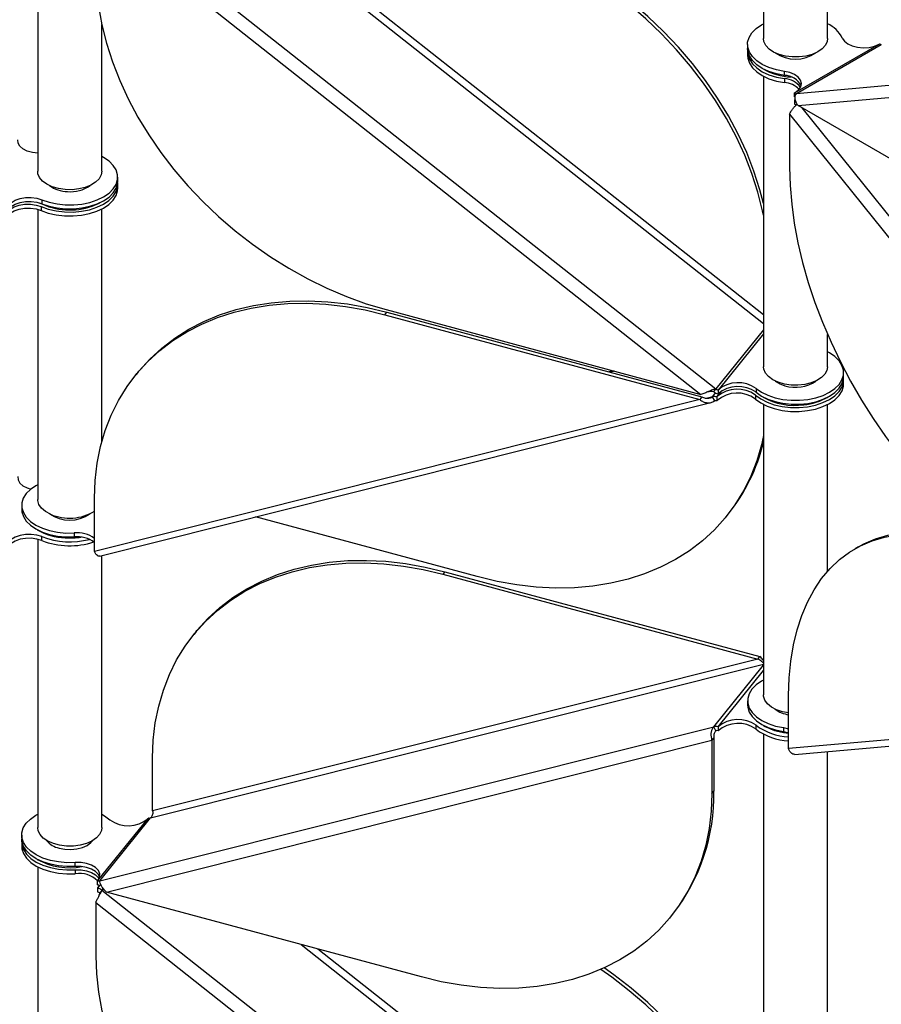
# Model space of a CAD drawing. Header units: millimetres. Extents: x 5 to 415, y 2 to 292.
# Tile 58 of 82: x 285 to 296, y 170 to 183. Entities that reach past the tile are written whole.
import ezdxf

# ---------------------------------------------------------------- set-up
doc = ezdxf.new("R2010")
doc.units = ezdxf.units.MM

msp = doc.modelspace()

# ---------------------------------------------------------------- linework, layer by layer
at = {"color": 7, "linetype": 'Continuous', "lineweight": 25}
for p, q in [((294.6781, 185.9423), (294.6781, 182.3158)), ((295.4781, 182.3158), (295.4781, 185.7248)), ((285.6154, 184.2854), (285.6154, 180.6589)), ((286.4178, 183.9933), (294.0833, 177.942)), ((286.3399, 183.8389), (293.8967, 177.8734)), ((288.9066, 183.3139), (294.6781, 178.7577)), ((294.6781, 178.8657), (289.1142, 183.258)), ((286.4154, 180.6589), (286.4154, 182.4911)), ((294.4781, 182.2423), (294.4781, 182.1933)), ((295.0739, 181.6407), (296.1203, 182.2448)), ((295.088, 181.6309), (296.1486, 182.2432)), ((295.088, 181.6309), (301.0688, 182.1657)), ((296.1274, 182.2489), (296.1203, 182.2448)), ((294.4781, 182.1525), (294.4781, 182.1035)), ((295.1092, 181.4782), (301.0052, 182.0054)), ((294.6781, 181.8453), (294.6781, 178.2188)), ((294.9394, 181.8563), (294.9394, 181.9053)), ((294.9394, 181.8155), (294.9394, 181.7665)), ((295.0739, 181.6407), (295.0667, 181.6366)), ((295.0667, 181.5876), (295.0667, 181.6366)), ((295.0667, 181.5467), (295.0739, 181.5508)), ((295.0667, 181.5467), (295.0667, 181.4977)), ((298.1768, 179.7074), (295.1092, 181.4782)), ((295.1554, 181.4515), (301.09, 174.0689)), ((295.0031, 181.3734), (300.8991, 174.0388)), ((295.0031, 181.3734), (295.0031, 180.7086)), ((286.6154, 180.5364), (286.6154, 180.5854)), ((286.6154, 180.4466), (286.6154, 180.4956)), ((285.6572, 180.2177), (285.6572, 180.1687)), ((285.6676, 180.3031), (285.6676, 180.2541)), ((285.6154, 180.1836), (285.6154, 176.562)), ((286.4154, 177.2777), (286.4154, 180.1885)), ((289.9505, 178.8688), (289.9758, 178.9002)), ((289.9505, 178.8688), (293.8821, 177.8102)), ((289.965, 178.9319), (293.8967, 177.8734)), ((289.9758, 178.9002), (293.9075, 177.8416)), ((294.6781, 178.6781), (294.0833, 177.942)), ((294.6781, 178.6306), (294.1105, 177.9281)), ((295.4781, 178.2188), (295.4781, 178.6227)), ((286.8644, 178.1478), (286.839, 178.1164)), ((292.8004, 178.1685), (292.745, 178.1546)), ((292.8207, 178.163), (292.7653, 178.1491)), ((295.6781, 178.0963), (295.6781, 178.1453)), ((295.6781, 178.0065), (295.6781, 178.0555)), ((294.0416, 177.8437), (294.08, 177.8913)), ((294.0562, 177.9069), (294.0833, 177.942)), ((294.1002, 177.8475), (294.1575, 177.9183)), ((294.1105, 177.9281), (294.1105, 177.8791)), ((294.577, 177.8651), (294.577, 177.8161)), ((294.5842, 177.9487), (294.5842, 177.8997)), ((293.8821, 177.8102), (286.3254, 175.914)), ((286.3853, 175.8553), (294.022, 177.7717)), ((293.9075, 177.8416), (293.8821, 177.8102)), ((294.0416, 177.8437), (293.9773, 177.8276)), ((294.0688, 177.794), (294.0416, 177.8437)), ((294.1002, 177.8475), (294.096, 177.8422)), ((294.096, 177.8422), (294.096, 177.7932)), ((294.1002, 177.7985), (294.096, 177.7932)), ((294.1002, 177.7985), (294.1002, 177.8475)), ((294.6781, 177.7484), (294.6781, 174.1219)), ((295.4781, 175.6663), (295.4781, 177.7484)), ((286.3254, 175.914), (286.3254, 176.5787)), ((285.4154, 176.4885), (285.4154, 176.4395)), ((291.1031, 175.5987), (288.3339, 176.3443)), ((294.2145, 176.3511), (294.2398, 176.3825)), ((286.0719, 176.1436), (286.0719, 176.0947)), ((285.6154, 176.0658), (285.6154, 172.4649)), ((285.6676, 176.049), (285.6676, 176.098)), ((295.8628, 175.9717), (295.8203, 175.9472)), ((286.4154, 172.4649), (286.4154, 175.8629)), ((290.7005, 175.6598), (290.6752, 175.6284)), ((290.7005, 175.6598), (294.6322, 174.6012)), ((290.6752, 175.6284), (294.6068, 174.5698)), ((287.5891, 174.9074), (287.5637, 174.876)), ((294.6068, 174.5698), (287.0501, 172.6736)), ((294.6068, 174.5698), (294.6322, 174.6012)), ((287.0247, 172.5856), (294.6781, 174.5061)), ((294.0562, 173.7244), (294.6781, 174.4942)), ((294.1105, 173.7229), (294.6781, 174.4254)), ((294.9917, 173.4511), (294.9917, 174.1158)), ((294.4781, 174.0484), (294.4781, 173.9994)), ((300.8878, 173.9783), (294.9917, 173.4511)), ((295.0708, 173.3791), (301.0327, 173.9122)), ((286.3907, 171.8008), (294.0562, 173.7244)), ((294.0833, 173.6747), (294.0562, 173.7244)), ((294.1105, 173.7229), (294.1105, 173.6739)), ((294.5842, 173.6945), (294.5842, 173.7435)), ((294.927, 173.7132), (294.9917, 173.6981)), ((294.927, 173.7132), (294.927, 173.6642)), ((294.058, 173.5867), (294.0326, 173.5553)), ((294.058, 173.5867), (294.058, 172.922)), ((294.6781, 173.633), (294.6781, 170.0248)), ((294.927, 173.6642), (294.9917, 173.6491)), ((286.4759, 171.659), (294.0326, 173.5553)), ((294.0326, 173.5553), (294.0326, 172.8906)), ((287.0501, 172.6736), (287.0501, 173.3383)), ((295.4781, 170.0248), (295.4781, 173.4155)), ((294.0326, 172.8906), (294.058, 172.922)), ((286.3677, 171.8069), (286.9932, 172.5811)), ((286.3907, 171.8008), (287.0247, 172.5856)), ((286.9975, 172.5864), (286.9932, 172.5811)), ((285.4154, 172.3731), (285.4154, 172.3241)), ((285.4154, 172.2832), (285.4154, 172.2342)), ((285.6154, 171.9761), (285.6154, 168.3679)), ((286.0847, 171.98), (286.0847, 172.029)), ((286.0847, 171.9392), (286.0847, 171.8902)), ((286.3677, 171.8069), (286.3635, 171.8016)), ((286.3635, 171.7526), (286.3635, 171.8016)), ((286.3855, 171.7487), (286.3677, 171.717)), ((286.393, 171.7483), (286.3677, 171.717)), ((286.3635, 171.7117), (286.3677, 171.717)), ((286.3635, 171.7117), (286.3635, 171.6628)), ((286.4178, 171.684), (286.3907, 171.6489)), ((286.4339, 171.7038), (286.4178, 171.684)), ((286.4178, 171.684), (294.0833, 165.6326)), ((290.4075, 170.6005), (286.4759, 171.659)), ((286.3399, 171.5295), (293.8967, 165.564)), ((286.3399, 171.5295), (286.3399, 170.8648)), ((293.5189, 171.3529), (293.5443, 171.3842)), ((288.9066, 171.0046), (294.6781, 166.4484)), ((294.6781, 166.5564), (289.1142, 170.9487))]:
    msp.add_line(p, q, dxfattribs=at)
at = {"color": 7, "linetype": 'Continuous', "lineweight": 25, "flags": 128}
for points in [[(286.3399, 183.1741), (286.3484, 182.949), (286.3737, 182.7203), (286.4158, 182.4892), (286.4744, 182.2567), (286.5492, 182.024), (286.6401, 181.7921), (286.7464, 181.5621), (286.8677, 181.335), (287.0034, 181.112), (287.153, 180.894), (287.3157, 180.6821), (287.4907, 180.4773), (287.6773, 180.2805), (287.8745, 180.0926), (288.0815, 179.9146), (288.2973, 179.7472), (288.5208, 179.5912), (288.7511, 179.4474), (288.987, 179.3164), (289.2275, 179.1988), (289.4714, 179.0953), (289.7177, 179.0062), (289.965, 178.9319)], [(294.6781, 180.1108), (294.6669, 180.1644), (294.6083, 180.3968), (294.5334, 180.6296), (294.4426, 180.8615), (294.3363, 181.0915), (294.215, 181.3186), (294.0792, 181.5416), (293.9297, 181.7596), (293.767, 181.9715), (293.592, 182.1763), (293.4054, 182.3731), (293.2082, 182.561), (293.0012, 182.739), (292.7854, 182.9064), (292.6473, 183.0048)], [(294.6781, 180.2582), (294.6337, 180.4282), (294.5588, 180.6609), (294.468, 180.8929), (294.3617, 181.1229), (294.2403, 181.35), (294.1046, 181.573), (293.955, 181.791), (293.7923, 182.0029), (293.6173, 182.2077), (293.4307, 182.4045), (293.2335, 182.5924), (293.0265, 182.7704), (292.8108, 182.9378), (292.6902, 183.024)], [(294.9394, 181.9053), (294.8389, 181.9247), (294.7458, 181.9539), (294.663, 181.9922), (294.5933, 182.0383), (294.5386, 182.0907), (294.5008, 182.1479), (294.4811, 182.208), (294.4799, 182.2692), (294.4975, 182.3296), (294.5331, 182.3872), (294.5858, 182.4403), (294.6538, 182.4872), (294.6781, 182.5005)], [(295.0369, 182.0861), (294.9523, 182.0966), (294.8736, 182.1173), (294.8045, 182.1474), (294.7482, 182.1853), (294.7073, 182.2292), (294.6837, 182.2773), (294.6781, 182.3158)], [(295.4781, 182.3158), (295.4732, 182.2796), (295.4504, 182.2314), (295.4103, 182.1872), (295.3547, 182.149), (295.2861, 182.1185), (295.2077, 182.0973), (295.1234, 182.0864), (295.0369, 182.0861)], [(295.6619, 182.3224), (295.6876, 182.2835), (295.73, 182.2498), (295.7861, 182.2236), (295.852, 182.2067), (295.9233, 182.2003), (295.995, 182.2049), (296.0622, 182.22), (296.1203, 182.2448)], [(294.9394, 181.8563), (294.8389, 181.8757), (294.7458, 181.9049), (294.663, 181.9432), (294.5933, 181.9893), (294.5386, 182.0417), (294.5008, 182.0989), (294.4811, 182.159), (294.4781, 182.1933)], [(294.4792, 182.1729), (294.4811, 182.1182), (294.5008, 182.058), (294.5386, 182.0009), (294.5933, 181.9484), (294.663, 181.9023), (294.7458, 181.8641), (294.8389, 181.8348), (294.9394, 181.8155)], [(294.4781, 182.1035), (294.4811, 182.0692), (294.5008, 182.009), (294.5386, 181.9519), (294.5933, 181.8994), (294.663, 181.8533), (294.7458, 181.8151), (294.8389, 181.7858), (294.9394, 181.7665)], [(295.0739, 181.6407), (295.1167, 181.6742), (295.1429, 181.713), (295.1508, 181.7544), (295.1398, 181.7955), (295.1106, 181.8336), (295.0652, 181.866), (295.0068, 181.8905), (294.9394, 181.9053)], [(285.6154, 180.8836), (285.5487, 180.892), (285.485, 180.9106), (285.4317, 180.9381), (285.3925, 180.9726), (285.37, 181.0117), (285.3657, 181.0529)], [(285.6676, 180.3031), (285.7582, 180.2725), (285.8565, 180.2514), (285.9598, 180.2405), (286.0647, 180.2402), (286.1681, 180.2505), (286.2669, 180.271), (286.358, 180.3011), (286.4385, 180.3399), (286.5062, 180.3862), (286.5588, 180.4386), (286.5948, 180.4955), (286.6131, 180.5552), (286.613, 180.6158), (286.5947, 180.6754), (286.5587, 180.7323), (286.5061, 180.7847), (286.4384, 180.831), (286.4154, 180.8436)], [(295.0031, 180.7086), (295.0097, 180.4819), (295.0294, 180.2487), (295.0623, 180.01), (295.108, 179.7669), (295.1664, 179.5206), (295.2373, 179.2722), (295.3202, 179.0229), (295.4149, 178.7739), (295.5208, 178.5262), (295.6375, 178.2812), (295.7644, 178.0398), (295.901, 177.8033), (296.0465, 177.5727), (296.2004, 177.3491), (296.3619, 177.1335), (296.5303, 176.927), (296.7047, 176.7306), (296.8843, 176.545), (297.0684, 176.3713), (297.2561, 176.2102), (297.4464, 176.0624), (297.6385, 175.9287), (297.8315, 175.8096)], [(286.1304, 180.4378), (286.0454, 180.4287), (285.9589, 180.4303), (285.8751, 180.4427), (285.7979, 180.4651), (285.7308, 180.4967), (285.677, 180.5358), (285.639, 180.5806), (285.6187, 180.6292), (285.6154, 180.6589)], [(286.4154, 180.6589), (286.4077, 180.614), (286.3818, 180.5664), (286.3388, 180.5231), (286.2806, 180.4861), (286.2101, 180.4572), (286.1304, 180.4378)], [(285.6572, 180.2177), (285.7475, 180.1857), (285.8462, 180.1633), (285.9502, 180.1513), (286.0562, 180.1501), (286.1609, 180.1596), (286.261, 180.1796), (286.3535, 180.2095), (286.4355, 180.2484), (286.5043, 180.2949), (286.5579, 180.3477), (286.5945, 180.4051), (286.6131, 180.4654), (286.6143, 180.516)], [(285.6572, 180.1687), (285.7475, 180.1367), (285.8462, 180.1143), (285.9502, 180.1023), (286.0562, 180.1011), (286.1609, 180.1106), (286.261, 180.1306), (286.3535, 180.1605), (286.4355, 180.1994), (286.5043, 180.2459), (286.5579, 180.2987), (286.5945, 180.3561), (286.6131, 180.4164), (286.6154, 180.4466)], [(285.6676, 180.2541), (285.7582, 180.2235), (285.8565, 180.2024), (285.9598, 180.1915), (286.0647, 180.1912), (286.1681, 180.2015), (286.2669, 180.222), (286.358, 180.2521), (286.4385, 180.2909), (286.5062, 180.3372), (286.5588, 180.3896), (286.5948, 180.4465), (286.6131, 180.5062), (286.6154, 180.5364)], [(285.2348, 180.1903), (285.2514, 180.2304), (285.2853, 180.2667), (285.3343, 180.2967), (285.3951, 180.3184), (285.4635, 180.3304), (285.5349, 180.3318), (285.6045, 180.3225), (285.6676, 180.3031)], [(285.2196, 180.0581), (285.2366, 180.0986), (285.2712, 180.1351), (285.3211, 180.1652), (285.3828, 180.1868), (285.4521, 180.1983), (285.5242, 180.1991), (285.5942, 180.189), (285.6572, 180.1687)], [(285.2348, 180.1413), (285.2514, 180.1814), (285.2853, 180.2177), (285.3343, 180.2477), (285.3951, 180.2695), (285.4635, 180.2814), (285.5349, 180.2828), (285.6045, 180.2735), (285.6676, 180.2541)], [(285.2359, 180.1465), (285.2366, 180.1476), (285.2712, 180.1841), (285.3211, 180.2142), (285.3828, 180.2358), (285.4521, 180.2473), (285.5242, 180.2481), (285.5942, 180.238), (285.6572, 180.2177)], [(286.2955, 180.2224), (286.3755, 180.2557), (286.4209, 180.2811)], [(286.3254, 176.5787), (286.3338, 176.7993), (286.3591, 177.0143), (286.4012, 177.2228), (286.4598, 177.4237), (286.5347, 177.6161), (286.6255, 177.7991), (286.7318, 177.9719), (286.8531, 178.1336), (286.9889, 178.2836), (287.1384, 178.421), (287.3011, 178.5453), (287.4761, 178.6559), (287.6627, 178.7522), (287.8599, 178.8339), (288.0669, 178.9005), (288.2827, 178.9517), (288.5062, 178.9873), (288.7365, 179.0071), (288.9724, 179.011), (289.2129, 178.9991), (289.4569, 178.9713), (289.7031, 178.9278), (289.9505, 178.8688)], [(286.8644, 178.1478), (286.8785, 178.165), (287.0142, 178.315), (287.1638, 178.4524), (287.3265, 178.5767), (287.5015, 178.6873), (287.6881, 178.7836), (287.8853, 178.8653), (288.0923, 178.9318), (288.3081, 178.9831), (288.5316, 179.0187), (288.7619, 179.0385), (288.9978, 179.0424), (289.2383, 179.0305), (289.4822, 179.0027), (289.7284, 178.9592), (289.9758, 178.9002)], [(294.5842, 177.9487), (294.6511, 177.902), (294.731, 177.8628), (294.8216, 177.8322), (294.92, 177.8112), (295.0233, 177.8004), (295.1282, 177.8001), (295.2316, 177.8105), (295.3303, 177.831), (295.4213, 177.8612), (295.5018, 177.9001), (295.5694, 177.9464), (295.6219, 177.9989), (295.6577, 178.0558), (295.6759, 178.1155), (295.6757, 178.1761), (295.6573, 178.2357), (295.6212, 178.2926), (295.5684, 178.345), (295.5006, 178.3912), (295.4781, 178.4035)], [(295.1932, 177.9976), (295.1081, 177.9885), (295.0217, 177.9902), (294.9379, 178.0026), (294.8606, 178.025), (294.7935, 178.0565), (294.7398, 178.0956), (294.7018, 178.1405), (294.6814, 178.189), (294.6781, 178.2188)], [(295.4781, 178.2188), (295.4705, 178.1739), (295.4446, 178.1263), (295.4015, 178.0829), (295.3434, 178.046), (295.2728, 178.0171), (295.1932, 177.9976)], [(294.577, 177.8651), (294.6429, 177.8171), (294.7223, 177.7766), (294.8129, 177.7448), (294.9118, 177.7227), (295.0158, 177.711), (295.1218, 177.7101), (295.2264, 177.7199), (295.3265, 177.7402), (295.4187, 177.7704), (295.5003, 177.8094), (295.5688, 177.8561), (295.6219, 177.9091), (295.658, 177.9666), (295.6761, 178.0269), (295.6771, 178.0759)], [(294.577, 177.8161), (294.6429, 177.7681), (294.7223, 177.7276), (294.8129, 177.6958), (294.9118, 177.6737), (295.0158, 177.662), (295.1218, 177.6611), (295.2264, 177.6709), (295.3265, 177.6912), (295.4187, 177.7214), (295.5003, 177.7604), (295.5688, 177.8072), (295.6219, 177.8601), (295.658, 177.9176), (295.6761, 177.978), (295.6781, 178.0065)], [(294.5842, 177.8997), (294.6511, 177.853), (294.731, 177.8138), (294.8216, 177.7832), (294.92, 177.7622), (295.0233, 177.7514), (295.1282, 177.7511), (295.2316, 177.7615), (295.3303, 177.782), (295.4213, 177.8122), (295.5018, 177.8511), (295.5694, 177.8974), (295.6219, 177.9499), (295.6577, 178.0068), (295.6759, 178.0665), (295.6781, 178.0963)], [(294.6781, 177.3614), (294.6523, 177.2447), (294.5937, 177.0438), (294.5189, 176.8514), (294.428, 176.6684), (294.3217, 176.4956), (294.2004, 176.3339), (294.0647, 176.184), (293.9151, 176.0465), (293.7524, 175.9222), (293.5774, 175.8117), (293.3908, 175.7153), (293.1936, 175.6337), (292.9866, 175.5671), (292.7708, 175.5159), (292.5473, 175.4803), (292.317, 175.4605), (292.0811, 175.4565), (291.8406, 175.4685), (291.5967, 175.4962), (291.3504, 175.5397), (291.1031, 175.5987)], [(285.3657, 176.8477), (285.37, 176.8065), (285.3925, 176.7674), (285.4317, 176.7329), (285.485, 176.7054), (285.529, 176.6913)], [(285.6154, 176.7466), (285.5916, 176.7337), (285.5241, 176.6873), (285.4716, 176.6349), (285.4357, 176.578), (285.4176, 176.5183), (285.4177, 176.4577), (285.4362, 176.3981), (285.4723, 176.3412), (285.5251, 176.2888), (285.5928, 176.2426), (285.6735, 176.2038), (285.7646, 176.1738), (285.8635, 176.1534), (285.9669, 176.1432), (286.0719, 176.1436)], [(285.7766, 176.3767), (285.7132, 176.4106), (285.6639, 176.4517), (285.6311, 176.4979), (285.6162, 176.5471), (285.6154, 176.562)], [(285.4154, 176.4395), (285.4177, 176.4087), (285.4362, 176.3491), (285.4723, 176.2922), (285.5251, 176.2398), (285.5928, 176.1936), (285.6735, 176.1548), (285.7646, 176.1248), (285.8635, 176.1044), (285.9669, 176.0942), (286.0719, 176.0947)], [(295.8628, 175.9717), (295.932, 176.009), (296.0776, 176.0715), (296.2315, 176.1175), (296.393, 176.1465), (296.5613, 176.1587), (296.7357, 176.1538), (296.9154, 176.1319), (297.0995, 176.0931), (297.2871, 176.0375), (297.4775, 175.9656), (297.6696, 175.8775), (297.8626, 175.7737)], [(285.6676, 176.098), (285.6045, 176.1173), (285.5349, 176.1266), (285.4635, 176.1252), (285.3951, 176.1133), (285.3343, 176.0915), (285.2853, 176.0615), (285.2514, 176.0252), (285.2348, 175.9851)], [(285.6676, 176.049), (285.6045, 176.0683), (285.5349, 176.0776), (285.4635, 176.0762), (285.3951, 176.0643), (285.3343, 176.0425), (285.2853, 176.0125), (285.2514, 175.9762), (285.2348, 175.9361)], [(294.9917, 174.1158), (294.9983, 174.3349), (295.0181, 174.5453), (295.0509, 174.7462), (295.0966, 174.9365), (295.155, 175.1153), (295.2259, 175.2819), (295.3088, 175.4354), (295.4035, 175.5752), (295.5094, 175.7005), (295.6261, 175.8108), (295.753, 175.9056), (295.8896, 175.9845), (296.0352, 176.047), (296.1891, 176.093), (296.3506, 176.1221), (296.5189, 176.1342), (296.6933, 176.1293), (296.873, 176.1074), (297.0571, 176.0686), (297.2447, 176.0131), (297.435, 175.9411), (297.6271, 175.853), (297.8202, 175.7492)], [(287.5891, 174.9074), (287.6032, 174.9247), (287.7389, 175.0746), (287.8885, 175.212), (288.0512, 175.3363), (288.2262, 175.4469), (288.4128, 175.5432), (288.61, 175.6249), (288.817, 175.6915), (289.0327, 175.7427), (289.2563, 175.7783), (289.4865, 175.7981), (289.7225, 175.802), (289.963, 175.7901), (290.2069, 175.7623), (290.4531, 175.7188), (290.7005, 175.6598)], [(287.0501, 173.3383), (287.0585, 173.5589), (287.0838, 173.774), (287.1259, 173.9824), (287.1845, 174.1833), (287.2594, 174.3757), (287.3502, 174.5587), (287.4565, 174.7315), (287.5778, 174.8933), (287.7136, 175.0432), (287.8631, 175.1806), (288.0258, 175.3049), (288.2008, 175.4155), (288.3874, 175.5118), (288.5846, 175.5935), (288.7916, 175.6601), (289.0074, 175.7113), (289.2309, 175.7469), (289.4612, 175.7667), (289.6971, 175.7706), (289.9376, 175.7587), (290.1815, 175.7309), (290.4278, 175.6874), (290.6752, 175.6284)], [(294.6781, 174.3065), (294.6538, 174.2933), (294.5864, 174.2469), (294.534, 174.1944), (294.4983, 174.1374), (294.4803, 174.0777), (294.4806, 174.0171), (294.4991, 173.9575), (294.5354, 173.9007), (294.5883, 173.8483), (294.6561, 173.8021), (294.7369, 173.7635), (294.8281, 173.7335), (294.927, 173.7132)], [(294.8394, 173.9366), (294.776, 173.9705), (294.7267, 174.0116), (294.6938, 174.0577), (294.6789, 174.1069), (294.6781, 174.1219)], [(294.4781, 173.9994), (294.4806, 173.9682), (294.4991, 173.9085), (294.5354, 173.8517), (294.5883, 173.7994), (294.6561, 173.7531), (294.7369, 173.7145), (294.8281, 173.6845), (294.927, 173.6642)], [(294.9917, 173.8964), (294.914, 173.9113), (294.8394, 173.9366)], [(294.837, 173.6732), (294.9292, 173.6529), (294.9917, 173.645)], [(294.0326, 172.8906), (294.0242, 172.67), (293.9989, 172.4549), (293.9568, 172.2465), (293.8982, 172.0456), (293.8233, 171.8532), (293.7325, 171.6701), (293.6262, 171.4974), (293.5049, 171.3356), (293.3691, 171.1857), (293.2195, 171.0483), (293.0569, 170.924), (292.8818, 170.8134), (292.6953, 170.717), (292.498, 170.6354), (292.2911, 170.5688), (292.0753, 170.5176), (291.8518, 170.482), (291.6215, 170.4622), (291.3856, 170.4582), (291.1451, 170.4702), (290.9011, 170.498), (290.6549, 170.5415), (290.4075, 170.6005)], [(286.0847, 172.029), (285.9787, 172.0274), (285.8739, 172.0365), (285.7734, 172.0561), (285.6806, 172.0856), (285.5982, 172.1241), (285.5288, 172.1704), (285.4746, 172.223), (285.4373, 172.2803), (285.418, 172.3404), (285.4174, 172.4016), (285.4354, 172.462), (285.4716, 172.5195), (285.5247, 172.5724), (285.5931, 172.6192), (285.6154, 172.6312)], [(286.4154, 172.6312), (286.4506, 172.6115), (286.5165, 172.5635)], [(285.9741, 172.2353), (285.8895, 172.2457), (285.8109, 172.2665), (285.7417, 172.2965), (285.6854, 172.3344), (285.6445, 172.3784), (285.621, 172.4264), (285.6154, 172.4649)], [(286.4154, 172.4649), (286.4104, 172.4287), (286.3877, 172.3805), (286.3476, 172.3363), (286.2919, 172.2981), (286.2233, 172.2677), (286.145, 172.2465), (286.0606, 172.2355), (285.9741, 172.2353)], [(286.0847, 171.98), (285.9787, 171.9784), (285.8739, 171.9875), (285.7734, 172.0071), (285.6806, 172.0366), (285.5982, 172.0751), (285.5288, 172.1214), (285.4746, 172.174), (285.4373, 172.2313), (285.418, 172.2915), (285.4154, 172.3241)], [(285.4154, 172.2342), (285.418, 172.2016), (285.4373, 172.1414), (285.4746, 172.0841), (285.5288, 172.0315), (285.5982, 171.9853), (285.6806, 171.9468), (285.7734, 171.9173), (285.8739, 171.8976), (285.9787, 171.8885), (286.0847, 171.8902)], [(285.4164, 172.3037), (285.418, 172.2506), (285.4373, 172.1904), (285.4746, 172.1331), (285.5288, 172.0805), (285.5982, 172.0343), (285.6806, 171.9958), (285.7734, 171.9662), (285.8739, 171.9466), (285.9787, 171.9375), (286.0847, 171.9392)], [(285.8833, 172.2096), (285.9549, 172.1961), (286.03, 172.1929), (286.1043, 172.2001), (286.1734, 172.2174), (286.2333, 172.2438), (286.2806, 172.2777), (286.3038, 172.3037)], [(286.3677, 171.8069), (286.3881, 171.8468), (286.3898, 171.8885), (286.3727, 171.9289), (286.3379, 171.9654), (286.2879, 171.9954), (286.2261, 172.0169), (286.1568, 172.0284), (286.0847, 172.029)], [(286.3881, 171.8468), (286.3727, 171.8799), (286.3379, 171.9164), (286.2879, 171.9464), (286.2261, 171.9679), (286.1568, 171.9794), (286.0847, 171.98)], [(286.0847, 171.9392), (286.1568, 171.9385), (286.2261, 171.927), (286.2879, 171.9056), (286.3379, 171.8755), (286.3727, 171.8391), (286.3802, 171.8264)], [(286.3399, 170.8648), (286.3484, 170.6396), (286.3737, 170.411), (286.4158, 170.1799), (286.4744, 169.9474), (286.5492, 169.7147), (286.6401, 169.4827), (286.7464, 169.2527), (286.8677, 169.0256), (287.0034, 168.8026), (287.153, 168.5846), (287.3157, 168.3727), (287.4907, 168.1679), (287.6773, 167.9711), (287.8745, 167.7833), (288.0815, 167.6052), (288.2973, 167.4378), (288.5208, 167.2818), (288.7511, 167.138), (288.987, 167.007), (289.2275, 166.8895), (289.4714, 166.7859), (289.7177, 166.6968), (289.965, 166.6226)], [(294.6781, 167.8014), (294.6669, 167.855), (294.6083, 168.0875), (294.5334, 168.3202), (294.4426, 168.5521), (294.3363, 168.7821), (294.215, 169.0092), (294.0792, 169.2323), (293.9297, 169.4502), (293.767, 169.6621), (293.592, 169.8669), (293.4054, 170.0637), (293.2082, 170.2516), (293.0012, 170.4297), (292.7854, 170.5971), (292.6473, 170.6954)], [(294.6781, 167.9489), (294.6337, 168.1189), (294.5588, 168.3516), (294.468, 168.5835), (294.3617, 168.8135), (294.2403, 169.0406), (294.1046, 169.2636), (293.955, 169.4816), (293.7923, 169.6935), (293.6173, 169.8983), (293.4307, 170.0951), (293.2335, 170.283), (293.0265, 170.461), (292.8108, 170.6284), (292.6902, 170.7147)]]:
    msp.add_lwpolyline(points, dxfattribs=at)
at = {"color": 7, "linetype": 'Continuous', "lineweight": 25}
for centre, radius, start, end in [((295.3155, 182.1489), 0.3873, 26.6023, 65.18281), ((296.1471, 182.28), 0.0368, 237.65072, 272.35776), ((295.0781, 182.505), 0.4469, 235.27014, 304.72986), ((295.0538, 182.5992), 0.7632, 239.96751, 267.54757), ((294.938, 181.6224), 0.2339, 26.38647, 89.65552), ((294.9272, 181.5553), 0.2604, 35.33175, 87.30284), ((294.9201, 181.4837), 0.2835, 44.24342, 86.09203), ((295.0864, 181.6677), 0.0368, 237.65072, 272.35776), ((295.0264, 181.4308), 0.0781, 37.97873, 58.8941), ((285.9918, 180.7985), 0.3929, 233.96722, 269.45552), ((286.0304, 180.8133), 0.4098, 264.06893, 305.77945), ((286.0177, 181.0369), 0.8605, 243.78107, 288.8281), ((294.3605, 177.636), 0.3844, 54.42338, 130.55743), ((295.0188, 178.29), 0.3167, 231.92444, 256.71988), ((295.0776, 178.4171), 0.4547, 253.18418, 304.14193), ((294.1514, 178.0262), 0.1527, 231.41597, 254.48043), ((294.131, 178.0016), 0.0764, 231.41597, 254.48043), ((294.3496, 177.5562), 0.3835, 53.64698, 130.57403), ((294.3496, 177.5072), 0.3835, 53.64698, 130.57403), ((294.3605, 177.587), 0.3844, 54.42338, 130.55743), ((294.0658, 177.7378), 0.1086, 73.90587, 102.90605), ((294.0809, 177.741), 0.0543, 73.90587, 102.90605), ((295.0708, 178.5441), 0.808, 240.47637, 277.73251), ((295.1189, 178.4552), 0.7143, 274.8668, 300.70649), ((292.4496, 177.8138), 2.292, 321.35778, 346.47633), ((286.0127, 176.9296), 0.6012, 246.87685, 301.32986), ((286.0154, 176.752), 0.4476, 235.33063, 304.66937), ((285.9823, 176.8154), 0.7329, 239.4236, 268.08842), ((286.1127, 175.7934), 0.3526, 52.90909, 96.65667), ((286.0168, 177.0043), 0.9713, 248.93137, 284.57356), ((286.0163, 176.9511), 0.9671, 248.86604, 288.14603), ((286.0156, 177.0163), 0.9352, 266.46031, 278.64582), ((286.1127, 175.7444), 0.3526, 52.90909, 96.65667), ((295.0449, 174.2451), 0.3739, 233.70313, 261.83161), ((294.3605, 173.4308), 0.3844, 54.42338, 130.55743), ((294.0804, 173.6185), 0.1086, 73.90587, 102.90605), ((294.3605, 173.3818), 0.3844, 54.42338, 130.55743), ((295.0267, 174.3364), 0.7399, 233.26003, 267.28865), ((295.0267, 174.2874), 0.7399, 233.26003, 267.28865), ((294.9942, 174.2643), 0.6117, 238.88672, 255.1115), ((294.0955, 173.6217), 0.0543, 73.90587, 102.90605), ((291.6444, 172.8736), 2.414, 321.90704, 1.14903), ((286.7438, 172.8724), 0.3835, 233.64698, 310.57403), ((287.0126, 172.6386), 0.0543, 253.90587, 282.90605), ((285.9339, 172.4707), 0.2659, 218.902, 259.02857), ((286.0164, 172.8086), 0.8441, 241.15461, 280.37089), ((286.1331, 171.558), 0.3357, 46.56464, 98.28965), ((286.3785, 171.8538), 0.0543, 253.90587, 282.90605), ((286.3942, 171.8608), 0.1124, 254.16014, 276.37342), ((286.3226, 171.5646), 0.1527, 51.41597, 74.48043), ((286.343, 171.5892), 0.0764, 51.41597, 74.48043)]:
    msp.add_arc(centre, radius, start, end, dxfattribs=at)
for points, knots in [([(295.1092, 181.4782), (295.0997, 181.4925), (295.0809, 181.5212), (295.0703, 181.5664), (295.072, 181.6072), (295.0825, 181.6228), (295.088, 181.6309)], [0, 0, 0, 0, 0.2453754, 0.4909149, 0.7364551, 1, 1, 1, 1]), ([(295.0031, 181.3734), (295.0074, 181.3827), (295.0159, 181.4015), (295.0393, 181.4343), (295.0664, 181.4664), (295.0869, 181.4879), (295.0965, 181.497), (295.0976, 181.4981)], [0, 0, 0, 0, 0.242195, 0.4844028, 0.7266105, 0.9688182, 1, 1, 1, 1]), ([(294.0833, 177.942), (294.0694, 177.9381), (294.0414, 177.9305), (293.9927, 177.9101), (293.9422, 177.8883), (293.9122, 177.8784), (293.8967, 177.8734)], [0, 0, 0, 0, 0.2453754, 0.4909149, 0.7364551, 1, 1, 1, 1]), ([(293.9823, 177.9057), (293.9827, 177.9058), (293.9835, 177.9061), (293.9841, 177.9062), (293.9844, 177.9062)], [0, 0, 0, 0, 0.4524956, 1, 1, 1, 1]), ([(294.0562, 177.9069), (294.0425, 177.9076), (294.0196, 177.9089), (293.9943, 177.9069), (293.9841, 177.9061)], [0, 0, 0, 0, 0.595055, 1, 1, 1, 1]), ([(293.8821, 177.8102), (293.8965, 177.8), (293.9253, 177.7796), (293.9744, 177.7661), (294.0245, 177.7681), (294.0537, 177.7852), (294.0688, 177.794)], [0, 0, 0, 0, 0.2453754, 0.4909149, 0.7364551, 1, 1, 1, 1]), ([(293.9075, 177.8416), (293.9214, 177.8362), (293.9492, 177.8255), (293.995, 177.8249), (294.0255, 177.8347), (294.04, 177.8429), (294.0416, 177.8437)], [0, 0, 0, 0, 0.3201967, 0.6410914, 0.961986, 1, 1, 1, 1]), ([(286.3851, 175.8565), (286.3804, 175.8557), (286.3697, 175.8539), (286.351, 175.8675), (286.3352, 175.8893), (286.328, 175.9073), (286.3254, 175.914)], [0, 0, 0, 0, 0.2336386, 0.530595, 0.8275513, 1, 1, 1, 1]), ([(294.6765, 174.5208), (294.6754, 174.5218), (294.6687, 174.5275), (294.6477, 174.5463), (294.6231, 174.5621), (294.6083, 174.5691), (294.6068, 174.5698)], [0, 0, 0, 0, 0.09007008, 0.51959388, 0.94911754, 1, 1, 1, 1]), ([(294.6781, 174.5508), (294.6759, 174.5543), (294.6648, 174.5722), (294.6467, 174.5883), (294.6322, 174.6012)], [0, 0, 0, 0, 0.1969187, 1, 1, 1, 1]), ([(294.0562, 173.7244), (294.049, 173.7156), (294.0347, 173.698), (294.023, 173.6597), (294.0198, 173.618), (294.0242, 173.5818), (294.0304, 173.5624), (294.0326, 173.5553)], [0, 0, 0, 0, 0.21829734, 0.43660611, 0.65491491, 0.8732236, 1, 1, 1, 1]), ([(294.0833, 173.6747), (294.0786, 173.6697), (294.069, 173.6599), (294.0601, 173.6388), (294.0559, 173.616), (294.0561, 173.5982), (294.0576, 173.5891), (294.058, 173.5867)], [0, 0, 0, 0, 0.2289275, 0.457855, 0.686699, 0.9155428, 1, 1, 1, 1]), ([(295.0708, 173.3792), (295.0617, 173.3797), (295.0431, 173.3805), (295.0175, 173.3993), (295.0001, 173.4246), (294.994, 173.444), (294.9917, 173.4511)], [0, 0, 0, 0, 0.2747587, 0.5557816, 0.8368043, 1, 1, 1, 1]), ([(287.0501, 172.6736), (287.0509, 172.6667), (287.0526, 172.6529), (287.05, 172.6296), (287.0427, 172.6079), (287.0333, 172.5934), (287.0265, 172.5873), (287.0247, 172.5856)], [0, 0, 0, 0, 0.2289275, 0.457855, 0.686699, 0.9155428, 1, 1, 1, 1]), ([(286.4759, 171.659), (286.463, 171.6711), (286.4371, 171.6951), (286.4106, 171.7366), (286.3938, 171.7758), (286.3917, 171.7923), (286.3907, 171.8008)], [0, 0, 0, 0, 0.2453754, 0.4909149, 0.7364551, 1, 1, 1, 1]), ([(286.3399, 171.5295), (286.3448, 171.5398), (286.3544, 171.5604), (286.374, 171.5976), (286.3936, 171.6346), (286.4088, 171.6641), (286.4154, 171.6786), (286.4178, 171.684)], [0, 0, 0, 0, 0.2182973, 0.4366061, 0.6549149, 0.8732236, 1, 1, 1, 1]), ([(286.3779, 171.6043), (286.38, 171.6106), (286.3845, 171.6243), (286.3888, 171.6392), (286.3903, 171.6468), (286.3907, 171.6489)], [0, 0, 0, 0, 0.3910039, 0.8358316, 1, 1, 1, 1])]:
    msp.add_open_spline(points, degree=3, knots=knots, dxfattribs=at)

doc.saveas('drawing.dxf')
